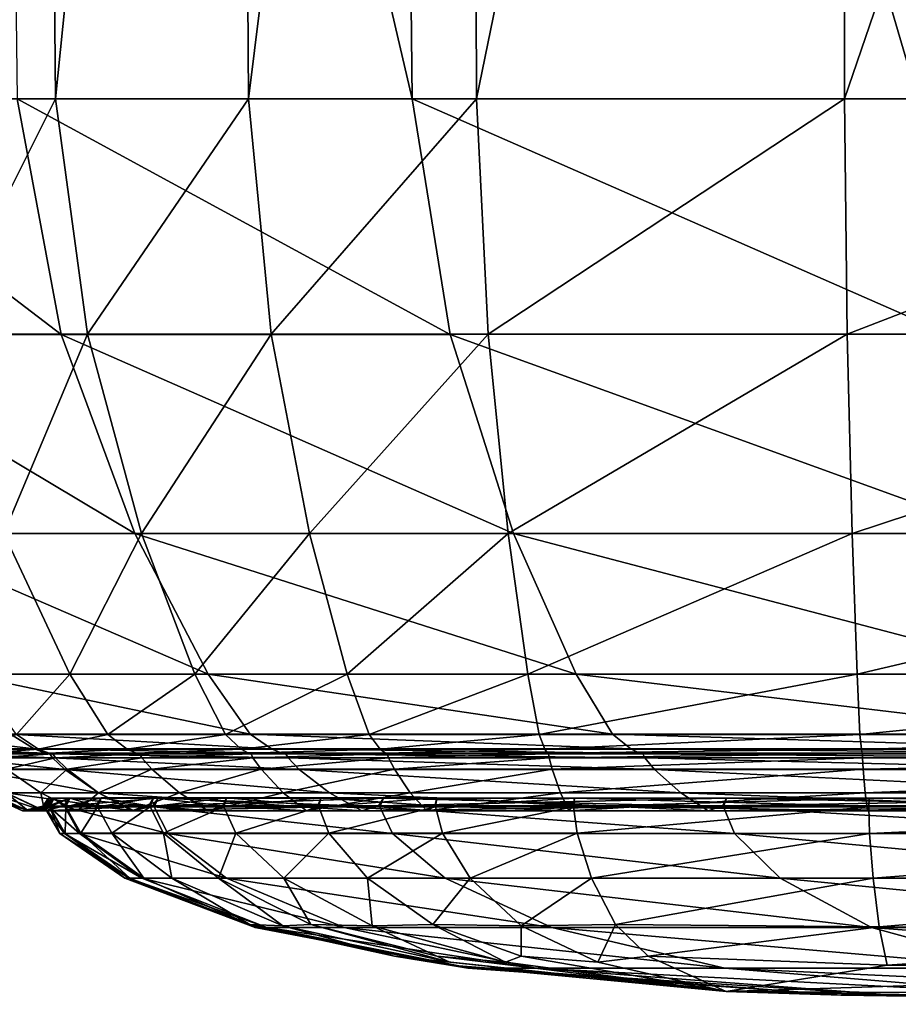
# Model space of a CAD drawing. Header units: millimetres. Extents: x 2387 to 13955, y -4964 to 364.
# Tile 2 of 256: x 2947 to 2980, y -3667 to -3629. Entities that reach past the tile are written whole.
import ezdxf

# ---------------------------------------------------------------- set-up
doc = ezdxf.new("R2010")
doc.units = ezdxf.units.MM
doc.header["$MEASUREMENT"] = 0
doc.layers.add('Predefinito', color=7, linetype='Continuous', true_color=0x000000)

# ---------------------------------------------------------------- blocks, each defined once
blk = doc.blocks.new('Blocco 01')
at = {"layer": 'Predefinito'}
for points in [[(-583.887, -281.846, 13.685), (-584.653, -213.166, 12.919), (-578.444, -213.166, 8.09)], [(-578.444, -213.166, 8.09), (-577.825, -281.846, 8.97), (-583.887, -281.846, 13.685)], [(-580.147, -213.166, 377.851), (-579.297, -281.846, 377.276), (-564.129, -281.846, 396.343)], [(-564.129, -281.846, 396.343), (-564.858, -213.166, 397.063), (-580.147, -213.166, 377.851)], [(-577.825, -281.846, 8.97), (-578.444, -213.166, 8.09), (-570.855, -213.166, 4.64)], [(-570.855, -213.166, 4.64), (-570.415, -281.846, 5.602), (-577.825, -281.846, 8.97)], [(-570.415, -281.846, 5.602), (-570.855, -213.166, 4.64), (-561.887, -213.166, 2.571)], [(-561.887, -213.166, 2.571), (-561.659, -281.846, 3.581), (-570.415, -281.846, 5.602)], [(-544.707, -281.846, 411.371), (-545.291, -213.166, 412.213), (-564.858, -213.166, 397.063)], [(-564.858, -213.166, 397.063), (-564.129, -281.846, 396.343), (-544.707, -281.846, 411.371)], [(-561.659, -281.846, 3.581), (-561.887, -213.166, 2.571), (-547.589, -213.166, 1.536)], [(-547.589, -213.166, 1.536), (-547.532, -281.846, 2.571), (-561.659, -281.846, 3.581)], [(-547.532, -281.846, 2.571), (-547.589, -213.166, 1.536), (-524.013, -213.166, 1.191)], [(-524.013, -213.166, 1.191), (-524.013, -281.846, 2.234), (-547.532, -281.846, 2.571)], [(-577.599, -290.886, 376.126), (-579.297, -281.846, 377.276), (-589.454, -281.846, 355.536)], [(-589.454, -281.846, 355.536), (-587.575, -290.886, 354.712), (-577.599, -290.886, 376.126)], [(-582.355, -290.885, 15.217), (-583.887, -281.846, 13.685), (-577.825, -281.846, 8.97)], [(-577.825, -281.846, 8.97), (-576.586, -290.885, 10.73), (-582.355, -290.885, 15.217)], [(-579.297, -281.846, 377.276), (-577.599, -290.886, 376.126), (-562.669, -290.886, 394.902)], [(-562.669, -290.886, 394.902), (-564.129, -281.846, 396.343), (-579.297, -281.846, 377.276)], [(-576.586, -290.885, 10.73), (-577.825, -281.846, 8.97), (-570.415, -281.846, 5.602)], [(-570.415, -281.846, 5.602), (-569.535, -290.885, 7.525), (-576.586, -290.885, 10.73)], [(-569.535, -290.885, 7.525), (-570.415, -281.846, 5.602), (-561.659, -281.846, 3.581)], [(-561.659, -281.846, 3.581), (-561.202, -290.885, 5.602), (-569.535, -290.885, 7.525)], [(-543.539, -290.885, 409.686), (-544.707, -281.846, 411.371), (-564.129, -281.846, 396.343)], [(-564.129, -281.846, 396.343), (-562.669, -290.886, 394.902), (-543.539, -290.885, 409.686)], [(-561.202, -290.885, 5.602), (-561.659, -281.846, 3.581), (-547.532, -281.846, 2.571)], [(-547.532, -281.846, 2.571), (-547.418, -290.885, 4.64), (-561.202, -290.885, 5.602)], [(-547.418, -290.885, 4.64), (-547.532, -281.846, 2.571), (-524.013, -281.846, 2.234)], [(-524.013, -281.846, 2.234), (-524.013, -290.885, 4.32), (-547.418, -290.885, 4.64)], [(-574.768, -298.534, 374.21), (-577.599, -290.886, 376.126), (-587.575, -290.886, 354.712)], [(-587.575, -290.886, 354.712), (-584.442, -298.534, 353.337), (-574.768, -298.534, 374.21)], [(-579.802, -298.534, 17.77), (-582.355, -290.885, 15.217), (-576.586, -290.885, 10.73)], [(-576.586, -290.885, 10.73), (-574.522, -298.534, 13.663), (-579.802, -298.534, 17.77)], [(-577.599, -290.886, 376.126), (-574.768, -298.534, 374.21), (-560.237, -298.534, 392.501)], [(-560.237, -298.534, 392.501), (-562.669, -290.886, 394.902), (-577.599, -290.886, 376.126)], [(-574.522, -298.534, 13.663), (-576.586, -290.885, 10.73), (-569.535, -290.885, 7.525)], [(-569.535, -290.885, 7.525), (-568.069, -298.534, 10.73), (-574.522, -298.534, 13.663)], [(-568.069, -298.534, 10.73), (-569.535, -290.885, 7.525), (-561.202, -290.885, 5.602)], [(-561.202, -290.885, 5.602), (-560.442, -298.534, 8.97), (-568.069, -298.534, 10.73)], [(-541.593, -298.534, 406.879), (-543.539, -290.885, 409.686), (-562.669, -290.886, 394.902)], [(-562.669, -290.886, 394.902), (-560.237, -298.534, 392.501), (-541.593, -298.534, 406.879)], [(-560.442, -298.534, 8.97), (-561.202, -290.885, 5.602), (-547.418, -290.885, 4.64)], [(-547.418, -290.885, 4.64), (-547.228, -298.534, 8.09), (-560.442, -298.534, 8.97)], [(-547.228, -298.534, 8.09), (-547.418, -290.885, 4.64), (-524.013, -290.885, 4.32)], [(-524.013, -290.885, 4.32), (-524.013, -298.534, 7.796), (-547.228, -298.534, 8.09)], [(-571.963, -303.938, 372.311), (-574.768, -298.534, 374.21), (-584.442, -298.534, 353.337)], [(-584.442, -298.534, 353.337), (-581.338, -303.938, 351.976), (-571.963, -303.938, 372.311)], [(-579.802, -298.534, 17.77), (-577.271, -303.939, 20.301), (-581.001, -303.939, 25.096)], [(-577.271, -303.939, 20.301), (-579.802, -298.534, 17.77), (-574.522, -298.534, 13.663)], [(-574.522, -298.534, 13.663), (-572.476, -303.939, 16.571), (-577.271, -303.939, 20.301)], [(-574.768, -298.534, 374.21), (-571.963, -303.938, 372.311), (-557.827, -303.938, 390.122)], [(-557.827, -303.938, 390.122), (-560.237, -298.534, 392.501), (-574.768, -298.534, 374.21)], [(-572.476, -303.939, 16.571), (-574.522, -298.534, 13.663), (-568.069, -298.534, 10.73)], [(-568.069, -298.534, 10.73), (-566.615, -303.939, 13.907), (-572.476, -303.939, 16.571)], [(-566.615, -303.939, 13.907), (-568.069, -298.534, 10.73), (-560.442, -298.534, 8.97)], [(-560.442, -298.534, 8.97), (-559.688, -303.939, 12.308), (-566.615, -303.939, 13.907)], [(-559.688, -303.939, 12.308), (-560.442, -298.534, 8.97), (-547.228, -298.534, 8.09)], [(-539.665, -303.938, 404.097), (-541.593, -298.534, 406.879), (-560.237, -298.534, 392.501)], [(-560.237, -298.534, 392.501), (-557.827, -303.938, 390.122), (-539.665, -303.938, 404.097)], [(-547.228, -298.534, 8.09), (-547.04, -303.939, 11.508), (-559.688, -303.939, 12.308)], [(-547.04, -303.939, 11.508), (-547.228, -298.534, 8.09), (-524.013, -298.534, 7.796)], [(-524.013, -298.534, 7.796), (-524.013, -303.939, 11.242), (-547.04, -303.939, 11.508)], [(-570.342, -306.245, 371.214), (-571.963, -303.938, 372.311), (-581.338, -303.938, 351.976)], [(-581.338, -303.938, 351.976), (-579.545, -306.245, 351.189), (-570.342, -306.245, 371.214)], [(-579.318, -306.249, 26.281), (-581.001, -303.939, 25.096), (-577.271, -303.939, 20.301)], [(-577.271, -303.939, 20.301), (-575.806, -306.249, 21.766), (-579.318, -306.249, 26.281)], [(-575.806, -306.249, 21.766), (-577.271, -303.939, 20.301), (-572.476, -303.939, 16.571)], [(-572.476, -303.939, 16.571), (-571.291, -306.249, 18.254), (-575.806, -306.249, 21.766)], [(-571.291, -306.249, 18.254), (-572.476, -303.939, 16.571), (-566.615, -303.939, 13.907)], [(-571.963, -303.938, 372.311), (-570.342, -306.245, 371.214), (-556.434, -306.245, 388.747)], [(-556.434, -306.245, 388.747), (-557.827, -303.938, 390.122), (-571.963, -303.938, 372.311)], [(-566.615, -303.939, 13.907), (-565.773, -306.248, 15.745), (-571.291, -306.249, 18.254)], [(-565.773, -306.248, 15.745), (-566.615, -303.939, 13.907), (-559.688, -303.939, 12.308)], [(-559.688, -303.939, 12.308), (-559.252, -306.248, 14.239), (-565.773, -306.248, 15.745)], [(-559.252, -306.248, 14.239), (-559.688, -303.939, 12.308), (-547.04, -303.939, 11.508)], [(-547.04, -303.939, 11.508), (-546.931, -306.247, 13.486), (-559.252, -306.248, 14.239)], [(-538.551, -306.245, 402.489), (-539.665, -303.938, 404.097), (-557.827, -303.938, 390.122)], [(-557.827, -303.938, 390.122), (-556.434, -306.245, 388.747), (-538.551, -306.245, 402.489)], [(-546.931, -306.247, 13.486), (-547.04, -303.939, 11.508), (-524.013, -303.939, 11.242)], [(-524.013, -303.939, 11.242), (-524.013, -306.247, 13.235), (-546.931, -306.247, 13.486)], [(-578.64, -306.806, 350.794), (-579.545, -306.245, 351.189), (-583.31, -306.246, 329.97)], [(-583.31, -306.246, 329.97), (-582.348, -306.807, 329.741), (-578.64, -306.806, 350.794)], [(-569.525, -306.805, 370.662), (-570.342, -306.245, 371.214), (-579.545, -306.245, 351.189)], [(-579.545, -306.245, 351.189), (-578.64, -306.806, 350.794), (-569.525, -306.805, 370.662)], [(-570.342, -306.245, 371.214), (-569.525, -306.805, 370.662), (-555.732, -306.806, 388.054)], [(-555.732, -306.806, 388.054), (-556.434, -306.245, 388.747), (-570.342, -306.245, 371.214)], [(-537.99, -306.805, 401.679), (-538.551, -306.245, 402.489), (-556.434, -306.245, 388.747)], [(-556.434, -306.245, 388.747), (-555.732, -306.806, 388.054), (-537.99, -306.805, 401.679)], [(-579.318, -306.249, 26.281), (-578.469, -306.811, 26.877), (-580.9, -306.81, 32.221)], [(-578.469, -306.811, 26.877), (-579.318, -306.249, 26.281), (-575.806, -306.249, 21.766)], [(-575.806, -306.249, 21.766), (-575.068, -306.811, 22.504), (-578.469, -306.811, 26.877)], [(-575.068, -306.811, 22.504), (-575.806, -306.249, 21.766), (-571.291, -306.249, 18.254)], [(-571.291, -306.249, 18.254), (-570.695, -306.811, 19.102), (-575.068, -306.811, 22.504)], [(-570.695, -306.811, 19.102), (-571.291, -306.249, 18.254), (-565.773, -306.248, 15.745)], [(-565.773, -306.248, 15.745), (-565.35, -306.81, 16.672), (-570.695, -306.811, 19.102)], [(-565.35, -306.81, 16.672), (-565.773, -306.248, 15.745), (-559.252, -306.248, 14.239)], [(-559.252, -306.248, 14.239), (-559.032, -306.809, 15.213), (-565.35, -306.81, 16.672)], [(-559.032, -306.809, 15.213), (-559.252, -306.248, 14.239), (-546.931, -306.247, 13.486)], [(-546.931, -306.247, 13.486), (-546.875, -306.809, 14.483), (-559.032, -306.809, 15.213)], [(-546.875, -306.809, 14.483), (-546.931, -306.247, 13.486), (-524.013, -306.247, 13.235)], [(-524.013, -306.247, 13.235), (-524.013, -306.809, 14.24), (-546.875, -306.809, 14.483)], [(-578.203, -306.971, 350.608), (-578.64, -306.806, 350.794), (-582.348, -306.807, 329.741)], [(-582.348, -306.807, 329.741), (-581.885, -306.972, 329.634), (-578.203, -306.971, 350.608)], [(-578.035, -306.999, 350.537), (-578.203, -306.971, 350.608), (-581.885, -306.972, 329.634)], [(-581.885, -306.972, 329.634), (-581.708, -307, 329.594), (-578.035, -306.999, 350.537)], [(-577.935, -307.15, 350.489), (-578.035, -306.999, 350.537), (-581.708, -307, 329.594)], [(-581.708, -307, 329.594), (-581.603, -307.149, 329.566), (-577.935, -307.15, 350.489)], [(-580.458, -306.973, 32.419), (-580.9, -306.81, 32.221), (-578.469, -306.811, 26.877)], [(-578.469, -306.811, 26.877), (-578.067, -306.973, 27.157), (-580.458, -306.973, 32.419)], [(-580.292, -306.998, 32.493), (-580.458, -306.973, 32.419), (-578.067, -306.973, 27.157)], [(-578.067, -306.973, 27.157), (-577.916, -306.998, 27.26), (-580.292, -306.998, 32.493)], [(-580.191, -307.147, 32.541), (-580.292, -306.998, 32.493), (-577.916, -306.998, 27.26)], [(-577.916, -306.998, 27.26), (-577.824, -307.146, 27.327), (-580.191, -307.147, 32.541)], [(-569.131, -306.97, 370.399), (-569.525, -306.805, 370.662), (-578.64, -306.806, 350.794)], [(-578.64, -306.806, 350.794), (-578.203, -306.971, 350.608), (-569.131, -306.97, 370.399)], [(-578.067, -306.973, 27.157), (-578.469, -306.811, 26.877), (-575.068, -306.811, 22.504)], [(-568.979, -306.999, 370.298), (-569.131, -306.97, 370.399), (-578.203, -306.971, 350.608)], [(-578.203, -306.971, 350.608), (-578.035, -306.999, 350.537), (-568.979, -306.999, 370.298)], [(-575.068, -306.811, 22.504), (-574.719, -306.973, 22.853), (-578.067, -306.973, 27.157)], [(-577.916, -306.998, 27.26), (-578.067, -306.973, 27.157), (-574.719, -306.973, 22.853)], [(-568.888, -307.15, 370.234), (-568.979, -306.999, 370.298), (-578.035, -306.999, 350.537)], [(-578.035, -306.999, 350.537), (-577.935, -307.15, 350.489), (-568.888, -307.15, 370.234)], [(-574.719, -306.973, 22.853), (-574.59, -306.998, 22.982), (-577.916, -306.998, 27.26)], [(-577.824, -307.146, 27.327), (-577.916, -306.998, 27.26), (-574.59, -306.998, 22.982)], [(-574.59, -306.998, 22.982), (-574.509, -307.145, 23.063), (-577.824, -307.146, 27.327)], [(-574.719, -306.973, 22.853), (-575.068, -306.811, 22.504), (-570.695, -306.811, 19.102)], [(-570.695, -306.811, 19.102), (-570.415, -306.973, 19.505), (-574.719, -306.973, 22.853)], [(-574.59, -306.998, 22.982), (-574.719, -306.973, 22.853), (-570.415, -306.973, 19.505)], [(-570.415, -306.973, 19.505), (-570.312, -306.998, 19.656), (-574.59, -306.998, 22.982)], [(-574.509, -307.145, 23.063), (-574.59, -306.998, 22.982), (-570.312, -306.998, 19.656)], [(-570.312, -306.998, 19.656), (-570.245, -307.146, 19.748), (-574.509, -307.145, 23.063)], [(-570.415, -306.973, 19.505), (-570.695, -306.811, 19.102), (-565.35, -306.81, 16.672)], [(-565.35, -306.81, 16.672), (-565.153, -306.973, 17.114), (-570.415, -306.973, 19.505)], [(-570.312, -306.998, 19.656), (-570.415, -306.973, 19.505), (-565.153, -306.973, 17.114)], [(-565.153, -306.973, 17.114), (-565.079, -306.998, 17.28), (-570.312, -306.998, 19.656)], [(-570.245, -307.146, 19.748), (-570.312, -306.998, 19.656), (-565.079, -306.998, 17.28)], [(-565.079, -306.998, 17.28), (-565.031, -307.147, 17.381), (-570.245, -307.146, 19.748)], [(-569.525, -306.805, 370.662), (-569.131, -306.97, 370.399), (-555.396, -306.971, 387.721)], [(-555.396, -306.971, 387.721), (-555.732, -306.806, 388.054), (-569.525, -306.805, 370.662)], [(-569.131, -306.97, 370.399), (-568.979, -306.999, 370.298), (-555.266, -306.999, 387.593)], [(-555.266, -306.999, 387.593), (-555.396, -306.971, 387.721), (-569.131, -306.97, 370.399)], [(-568.979, -306.999, 370.298), (-568.888, -307.15, 370.234), (-555.187, -307.15, 387.515)], [(-555.187, -307.15, 387.515), (-555.266, -306.999, 387.593), (-568.979, -306.999, 370.298)], [(-565.153, -306.973, 17.114), (-565.35, -306.81, 16.672), (-559.032, -306.809, 15.213)], [(-559.032, -306.809, 15.213), (-558.928, -306.973, 15.678), (-565.153, -306.973, 17.114)], [(-565.079, -306.998, 17.28), (-565.153, -306.973, 17.114), (-558.928, -306.973, 15.678)], [(-558.928, -306.973, 15.678), (-558.889, -306.999, 15.855), (-565.079, -306.998, 17.28)], [(-565.031, -307.147, 17.381), (-565.079, -306.998, 17.28), (-558.889, -306.999, 15.855)], [(-558.889, -306.999, 15.855), (-558.865, -307.148, 15.961), (-565.031, -307.147, 17.381)], [(-558.928, -306.973, 15.678), (-559.032, -306.809, 15.213), (-546.875, -306.809, 14.483)], [(-546.875, -306.809, 14.483), (-546.847, -306.973, 14.961), (-558.928, -306.973, 15.678)], [(-558.889, -306.999, 15.855), (-558.928, -306.973, 15.678), (-546.847, -306.973, 14.961)], [(-546.847, -306.973, 14.961), (-546.837, -307, 15.142), (-558.889, -306.999, 15.855)], [(-558.865, -307.148, 15.961), (-558.889, -306.999, 15.855), (-546.837, -307, 15.142)], [(-546.837, -307, 15.142), (-546.832, -307.148, 15.25), (-558.865, -307.148, 15.961)], [(-537.724, -306.97, 401.288), (-537.99, -306.805, 401.679), (-555.732, -306.806, 388.054)], [(-555.732, -306.806, 388.054), (-555.396, -306.971, 387.721), (-537.724, -306.97, 401.288)], [(-537.622, -306.999, 401.136), (-537.724, -306.97, 401.288), (-555.396, -306.971, 387.721)], [(-555.396, -306.971, 387.721), (-555.266, -306.999, 387.593), (-537.622, -306.999, 401.136)], [(-537.556, -307.15, 401.046), (-537.622, -306.999, 401.136), (-555.266, -306.999, 387.593)], [(-555.266, -306.999, 387.593), (-555.187, -307.15, 387.515), (-537.556, -307.15, 401.046)], [(-546.847, -306.973, 14.961), (-546.875, -306.809, 14.483), (-524.013, -306.809, 14.24)], [(-524.013, -306.809, 14.24), (-524.014, -306.973, 14.722), (-546.847, -306.973, 14.961)], [(-546.837, -307, 15.142), (-546.847, -306.973, 14.961), (-524.014, -306.973, 14.722)], [(-524.014, -306.973, 14.722), (-524.015, -307, 14.904), (-546.837, -307, 15.142)], [(-546.832, -307.148, 15.25), (-546.837, -307, 15.142), (-524.015, -307, 14.904)], [(-524.015, -307, 14.904), (-524.014, -307.148, 15.014), (-546.832, -307.148, 15.25)], [(-581.603, -307.149, 329.566), (-581.099, -307.59, 329.441), (-577.46, -307.591, 350.276)], [(-577.46, -307.591, 350.276), (-577.935, -307.15, 350.489), (-581.603, -307.149, 329.566)], [(-579.705, -307.587, 32.768), (-580.191, -307.147, 32.541), (-577.824, -307.146, 27.327)], [(-577.824, -307.146, 27.327), (-577.378, -307.586, 27.644), (-579.705, -307.587, 32.768)], [(-568.458, -307.591, 369.94), (-568.888, -307.15, 370.234), (-577.935, -307.15, 350.489)], [(-577.935, -307.15, 350.489), (-577.46, -307.591, 350.276), (-568.458, -307.591, 369.94)], [(-577.378, -307.586, 27.644), (-577.824, -307.146, 27.327), (-574.509, -307.145, 23.063)], [(-574.509, -307.145, 23.063), (-574.119, -307.586, 23.453), (-577.378, -307.586, 27.644)], [(-574.119, -307.586, 23.453), (-574.509, -307.145, 23.063), (-570.245, -307.146, 19.748)], [(-570.245, -307.146, 19.748), (-569.928, -307.586, 20.194), (-574.119, -307.586, 23.453)], [(-569.928, -307.586, 20.194), (-570.245, -307.146, 19.748), (-565.031, -307.147, 17.381)], [(-565.031, -307.147, 17.381), (-564.804, -307.587, 17.867), (-569.928, -307.586, 20.194)], [(-568.888, -307.15, 370.234), (-568.458, -307.591, 369.94), (-554.816, -307.591, 387.15)], [(-554.816, -307.591, 387.15), (-555.187, -307.15, 387.515), (-568.888, -307.15, 370.234)], [(-564.804, -307.587, 17.867), (-565.031, -307.147, 17.381), (-558.865, -307.148, 15.961)], [(-558.865, -307.148, 15.961), (-558.749, -307.588, 16.471), (-564.804, -307.587, 17.867)], [(-558.749, -307.588, 16.471), (-558.865, -307.148, 15.961), (-546.832, -307.148, 15.25)], [(-546.832, -307.148, 15.25), (-546.804, -307.589, 15.773), (-558.749, -307.588, 16.471)], [(-537.257, -307.591, 400.621), (-537.556, -307.15, 401.046), (-555.187, -307.15, 387.515)], [(-555.187, -307.15, 387.515), (-554.816, -307.591, 387.15), (-537.257, -307.591, 400.621)], [(-546.804, -307.589, 15.773), (-546.832, -307.148, 15.25), (-524.014, -307.148, 15.014)], [(-524.014, -307.148, 15.014), (-524.013, -307.589, 15.54), (-546.804, -307.589, 15.773)], [(-581.099, -307.59, 329.441), (-579.728, -308.491, 329.111), (-576.171, -308.492, 349.708)], [(-576.171, -308.492, 349.708), (-577.46, -307.591, 350.276), (-581.099, -307.59, 329.441)], [(-579.705, -307.587, 32.768), (-578.382, -308.49, 33.374), (-579.712, -308.49, 39.137)], [(-578.382, -308.49, 33.374), (-579.705, -307.587, 32.768), (-577.378, -307.586, 27.644)], [(-577.378, -307.586, 27.644), (-576.167, -308.489, 28.498), (-578.382, -308.49, 33.374)], [(-567.293, -308.492, 369.15), (-568.458, -307.591, 369.94), (-577.46, -307.591, 350.276)], [(-577.46, -307.591, 350.276), (-576.171, -308.492, 349.708), (-567.293, -308.492, 369.15)], [(-576.167, -308.489, 28.498), (-577.378, -307.586, 27.644), (-574.119, -307.586, 23.453)], [(-574.119, -307.586, 23.453), (-573.064, -308.489, 24.508), (-576.167, -308.489, 28.498)], [(-573.064, -308.489, 24.508), (-574.119, -307.586, 23.453), (-569.928, -307.586, 20.194)], [(-569.928, -307.586, 20.194), (-569.074, -308.489, 21.405), (-573.064, -308.489, 24.508)], [(-569.074, -308.489, 21.405), (-569.928, -307.586, 20.194), (-564.804, -307.587, 17.867)], [(-564.804, -307.587, 17.867), (-564.197, -308.49, 19.189), (-569.074, -308.489, 21.405)], [(-568.458, -307.591, 369.94), (-567.293, -308.492, 369.15), (-553.814, -308.492, 386.161)], [(-553.814, -308.492, 386.161), (-554.816, -307.591, 387.15), (-568.458, -307.591, 369.94)], [(-564.197, -308.49, 19.189), (-564.804, -307.587, 17.867), (-558.749, -307.588, 16.471)], [(-558.749, -307.588, 16.471), (-558.435, -308.49, 17.86), (-564.197, -308.49, 19.189)], [(-558.435, -308.49, 17.86), (-558.749, -307.588, 16.471), (-546.804, -307.589, 15.773)], [(-546.804, -307.589, 15.773), (-546.726, -308.49, 17.196), (-558.435, -308.49, 17.86)], [(-536.454, -308.492, 399.465), (-537.257, -307.591, 400.621), (-554.816, -307.591, 387.15)], [(-554.816, -307.591, 387.15), (-553.814, -308.492, 386.161), (-536.454, -308.492, 399.465)], [(-546.726, -308.49, 17.196), (-546.804, -307.589, 15.773), (-524.013, -307.589, 15.54)], [(-524.013, -307.589, 15.54), (-524.013, -308.49, 16.974), (-546.726, -308.49, 17.196)], [(-580.612, -308.49, 176.64), (-579.093, -309.184, 176.601), (-578.895, -309.184, 280.269)], [(-578.895, -309.184, 280.269), (-580.398, -308.491, 280.406), (-580.612, -308.49, 176.64)], [(-579.093, -309.184, 176.601), (-580.612, -308.49, 176.64), (-580.38, -308.49, 76.616)], [(-578.272, -309.184, 328.771), (-579.728, -308.491, 329.111), (-580.398, -308.491, 280.406)], [(-580.398, -308.491, 280.406), (-578.895, -309.184, 280.269), (-578.272, -309.184, 328.771)], [(-578.873, -309.183, 76.692), (-580.38, -308.49, 76.616), (-579.712, -308.49, 39.137)], [(-580.38, -308.49, 76.616), (-578.873, -309.183, 76.692), (-579.093, -309.184, 176.601)], [(-579.728, -308.491, 329.111), (-578.272, -309.184, 328.771), (-574.801, -309.183, 349.118)], [(-574.801, -309.183, 349.118), (-576.171, -308.492, 349.708), (-579.728, -308.491, 329.111)], [(-579.712, -308.49, 39.137), (-578.24, -309.183, 39.468), (-578.873, -309.183, 76.692)], [(-578.24, -309.183, 39.468), (-579.712, -308.49, 39.137), (-578.382, -308.49, 33.374)], [(-576.983, -309.182, 34.008), (-578.382, -308.49, 33.374), (-576.167, -308.489, 28.498)], [(-578.382, -308.49, 33.374), (-576.983, -309.182, 34.008), (-578.24, -309.183, 39.468)], [(-576.167, -308.489, 28.498), (-574.887, -309.182, 29.392), (-576.983, -309.182, 34.008)], [(-566.056, -309.183, 368.32), (-567.293, -308.492, 369.15), (-576.171, -308.492, 349.708)], [(-576.171, -308.492, 349.708), (-574.801, -309.183, 349.118), (-566.056, -309.183, 368.32)], [(-574.887, -309.182, 29.392), (-576.167, -308.489, 28.498), (-573.064, -308.489, 24.508)], [(-573.064, -308.489, 24.508), (-571.953, -309.181, 25.619), (-574.887, -309.182, 29.392)], [(-571.953, -309.181, 25.619), (-573.064, -308.489, 24.508), (-569.074, -308.489, 21.405)], [(-569.074, -308.489, 21.405), (-568.18, -309.182, 22.685), (-571.953, -309.181, 25.619)], [(-568.18, -309.182, 22.685), (-569.074, -308.489, 21.405), (-564.197, -308.49, 19.189)], [(-564.197, -308.49, 19.189), (-563.564, -309.182, 20.589), (-568.18, -309.182, 22.685)], [(-567.293, -308.492, 369.15), (-566.056, -309.183, 368.32), (-552.755, -309.183, 385.114)], [(-552.755, -309.183, 385.114), (-553.814, -308.492, 386.161), (-567.293, -308.492, 369.15)], [(-563.564, -309.182, 20.589), (-564.197, -308.49, 19.189), (-558.435, -308.49, 17.86)], [(-558.435, -308.49, 17.86), (-558.104, -309.183, 19.332), (-563.564, -309.182, 20.589)], [(-558.104, -309.183, 19.332), (-558.435, -308.49, 17.86), (-546.726, -308.49, 17.196)], [(-546.726, -308.49, 17.196), (-546.64, -309.183, 18.703), (-558.104, -309.183, 19.332)], [(-535.612, -309.183, 398.238), (-536.454, -308.492, 399.465), (-553.814, -308.492, 386.161)], [(-553.814, -308.492, 386.161), (-552.755, -309.183, 385.114), (-535.612, -309.183, 398.238)], [(-546.64, -309.183, 18.703), (-546.726, -308.49, 17.196), (-524.013, -308.49, 16.974)], [(-524.013, -308.49, 16.974), (-524.015, -309.184, 18.493), (-546.64, -309.183, 18.703)], [(-578.083, -308.697, 176.598), (-578.307, -309, 176.594), (-578.095, -308.998, 76.742)], [(-578.307, -309, 176.594), (-578.083, -308.697, 176.598), (-577.892, -308.698, 280.2)], [(-577.892, -308.698, 280.2), (-578.116, -309, 280.211), (-578.307, -309, 176.594)], [(-578.247, -309.036, 176.593), (-578.083, -308.697, 176.598), (-577.874, -308.694, 76.761)], [(-577.874, -308.694, 76.761), (-578.035, -309.034, 76.745), (-578.247, -309.036, 176.593)], [(-578.083, -308.697, 176.598), (-578.247, -309.036, 176.593), (-578.056, -309.036, 280.205)], [(-577.296, -308.696, 328.577), (-577.515, -308.999, 328.613), (-578.116, -309, 280.211)], [(-578.116, -309, 280.211), (-577.892, -308.698, 280.2), (-577.296, -308.696, 328.577)], [(-577.874, -308.694, 76.761), (-578.095, -308.998, 76.742), (-577.483, -308.996, 39.633)], [(-578.095, -308.998, 76.742), (-577.874, -308.694, 76.761), (-578.083, -308.697, 176.598)], [(-578.056, -309.036, 280.205), (-577.892, -308.698, 280.2), (-578.083, -308.697, 176.598)], [(-577.892, -308.698, 280.2), (-578.056, -309.036, 280.205), (-577.456, -309.035, 328.599)], [(-577.268, -308.691, 39.678), (-577.425, -309.032, 39.646), (-578.035, -309.034, 76.745)], [(-578.035, -309.034, 76.745), (-577.874, -308.694, 76.761), (-577.268, -308.691, 39.678)], [(-577.456, -309.035, 328.599), (-577.296, -308.696, 328.577), (-577.892, -308.698, 280.2)], [(-577.483, -308.996, 39.633), (-577.268, -308.691, 39.678), (-577.874, -308.694, 76.761)], [(-577.515, -308.999, 328.613), (-577.296, -308.696, 328.577), (-573.88, -308.693, 348.763)], [(-573.88, -308.693, 348.763), (-574.087, -308.997, 348.834), (-577.515, -308.999, 328.613)], [(-577.268, -308.691, 39.678), (-577.483, -308.996, 39.633), (-576.266, -308.993, 34.314)], [(-577.296, -308.696, 328.577), (-577.456, -309.035, 328.599), (-574.032, -309.034, 348.809)], [(-577.425, -309.032, 39.646), (-577.268, -308.691, 39.678), (-576.064, -308.687, 34.392)], [(-576.064, -308.687, 34.392), (-576.211, -309.029, 34.339), (-577.425, -309.032, 39.646)], [(-574.032, -309.034, 348.809), (-573.88, -308.693, 348.763), (-577.296, -308.696, 328.577)], [(-576.266, -308.993, 34.314), (-576.064, -308.687, 34.392), (-577.268, -308.691, 39.678)], [(-576.064, -308.687, 34.392), (-576.266, -308.993, 34.314), (-574.238, -308.991, 29.831)], [(-574.059, -308.683, 29.945), (-574.188, -309.026, 29.866), (-576.211, -309.029, 34.339)], [(-576.211, -309.029, 34.339), (-576.064, -308.687, 34.392), (-574.059, -308.683, 29.945)], [(-574.238, -308.991, 29.831), (-574.059, -308.683, 29.945), (-576.064, -308.687, 34.392)], [(-574.059, -308.683, 29.945), (-574.238, -308.991, 29.831), (-571.398, -308.99, 26.174)], [(-574.188, -309.026, 29.866), (-574.059, -308.683, 29.945), (-571.248, -308.681, 26.324)], [(-571.248, -308.681, 26.324), (-571.354, -309.025, 26.217), (-574.188, -309.026, 29.866)], [(-565.231, -308.692, 367.791), (-565.416, -308.996, 367.904), (-574.087, -308.997, 348.834)], [(-574.087, -308.997, 348.834), (-573.88, -308.693, 348.763), (-565.231, -308.692, 367.791)], [(-571.398, -308.99, 26.174), (-571.248, -308.681, 26.324), (-574.059, -308.683, 29.945)], [(-573.88, -308.693, 348.763), (-574.032, -309.034, 348.809), (-565.365, -309.033, 367.87)], [(-565.365, -309.033, 367.87), (-565.231, -308.692, 367.791), (-573.88, -308.693, 348.763)], [(-571.248, -308.681, 26.324), (-571.398, -308.99, 26.174), (-567.741, -308.991, 23.334)], [(-571.354, -309.025, 26.217), (-571.248, -308.681, 26.324), (-567.627, -308.683, 23.513)], [(-567.627, -308.683, 23.513), (-567.706, -309.026, 23.383), (-571.354, -309.025, 26.217)], [(-567.741, -308.991, 23.334), (-567.627, -308.683, 23.513), (-571.248, -308.681, 26.324)], [(-567.627, -308.683, 23.513), (-567.741, -308.991, 23.334), (-563.258, -308.993, 21.306)], [(-567.706, -309.026, 23.383), (-567.627, -308.683, 23.513), (-563.18, -308.687, 21.508)], [(-563.18, -308.687, 21.508), (-563.233, -309.029, 21.361), (-567.706, -309.026, 23.383)], [(-563.258, -308.993, 21.306), (-563.18, -308.687, 21.508), (-567.627, -308.683, 23.513)], [(-565.416, -308.996, 367.904), (-565.231, -308.692, 367.791), (-552.061, -308.692, 384.421)], [(-552.061, -308.692, 384.421), (-552.213, -308.996, 384.574), (-565.416, -308.996, 367.904)], [(-565.231, -308.692, 367.791), (-565.365, -309.033, 367.87), (-552.17, -309.033, 384.532)], [(-552.17, -309.033, 384.532), (-552.061, -308.692, 384.421), (-565.231, -308.692, 367.791)], [(-563.18, -308.687, 21.508), (-563.258, -308.993, 21.306), (-557.938, -308.996, 20.089)], [(-563.233, -309.029, 21.361), (-563.18, -308.687, 21.508), (-557.894, -308.691, 20.303)], [(-557.894, -308.691, 20.303), (-557.926, -309.032, 20.147), (-563.233, -309.029, 21.361)], [(-557.938, -308.996, 20.089), (-557.894, -308.691, 20.303), (-563.18, -308.687, 21.508)], [(-557.894, -308.691, 20.303), (-557.938, -308.996, 20.089), (-546.59, -308.998, 19.48)], [(-557.926, -309.032, 20.147), (-557.894, -308.691, 20.303), (-546.573, -308.694, 19.701)], [(-546.573, -308.694, 19.701), (-546.587, -309.034, 19.54), (-557.926, -309.032, 20.147)], [(-546.59, -308.998, 19.48), (-546.573, -308.694, 19.701), (-557.894, -308.691, 20.303)], [(-535.083, -308.692, 397.413), (-535.194, -308.996, 397.598), (-552.213, -308.996, 384.574)], [(-552.213, -308.996, 384.574), (-552.061, -308.692, 384.421), (-535.083, -308.692, 397.413)], [(-552.061, -308.692, 384.421), (-552.17, -309.033, 384.532), (-535.16, -309.033, 397.548)], [(-535.16, -309.033, 397.548), (-535.083, -308.692, 397.413), (-552.061, -308.692, 384.421)], [(-546.573, -308.694, 19.701), (-546.59, -308.998, 19.48), (-524.02, -308.998, 19.277)], [(-546.587, -309.034, 19.54), (-546.573, -308.694, 19.701), (-524.023, -308.695, 19.499)], [(-524.023, -308.695, 19.499), (-524.02, -309.034, 19.337), (-546.587, -309.034, 19.54)], [(-524.02, -308.998, 19.277), (-524.023, -308.695, 19.499), (-546.573, -308.694, 19.701)], [(-578.307, -309, 176.594), (-579.093, -309.184, 176.601), (-578.873, -309.183, 76.692)], [(-579.093, -309.184, 176.601), (-578.307, -309, 176.594), (-578.116, -309, 280.211)], [(-578.116, -309, 280.211), (-578.895, -309.184, 280.269), (-579.093, -309.184, 176.601)], [(-577.515, -308.999, 328.613), (-578.272, -309.184, 328.771), (-578.895, -309.184, 280.269)], [(-578.895, -309.184, 280.269), (-578.116, -309, 280.211), (-577.515, -308.999, 328.613)], [(-578.095, -308.998, 76.742), (-578.873, -309.183, 76.692), (-578.24, -309.183, 39.468)], [(-578.873, -309.183, 76.692), (-578.095, -308.998, 76.742), (-578.307, -309, 176.594)], [(-578.272, -309.184, 328.771), (-577.515, -308.999, 328.613), (-574.087, -308.997, 348.834)], [(-574.087, -308.997, 348.834), (-574.801, -309.183, 349.118), (-578.272, -309.184, 328.771)], [(-577.655, -310.047, 176.559), (-578.247, -309.036, 176.593), (-578.035, -309.034, 76.745)], [(-578.247, -309.036, 176.593), (-577.655, -310.047, 176.559), (-577.473, -310.047, 280.134)], [(-577.473, -310.047, 280.134), (-578.056, -309.036, 280.205), (-578.247, -309.036, 176.593)], [(-577.483, -308.996, 39.633), (-578.24, -309.183, 39.468), (-576.983, -309.182, 34.008)], [(-578.24, -309.183, 39.468), (-577.483, -308.996, 39.633), (-578.095, -308.998, 76.742)], [(-576.894, -310.047, 328.441), (-577.456, -309.035, 328.599), (-578.056, -309.036, 280.205)], [(-578.056, -309.036, 280.205), (-577.473, -310.047, 280.134), (-576.894, -310.047, 328.441)], [(-577.445, -310.047, 76.761), (-578.035, -309.034, 76.745), (-577.425, -309.032, 39.646)], [(-578.035, -309.034, 76.745), (-577.445, -310.047, 76.761), (-577.655, -310.047, 176.559)], [(-576.983, -309.182, 34.008), (-576.266, -308.993, 34.314), (-577.483, -308.996, 39.633)], [(-573.504, -310.047, 348.548), (-574.032, -309.034, 348.809), (-577.456, -309.035, 328.599)], [(-577.456, -309.035, 328.599), (-576.894, -310.047, 328.441), (-573.504, -310.047, 348.548)], [(-577.425, -309.032, 39.646), (-576.847, -310.046, 39.783), (-577.445, -310.047, 76.761)], [(-576.847, -310.046, 39.783), (-577.425, -309.032, 39.646), (-576.211, -309.029, 34.339)], [(-576.266, -308.993, 34.314), (-576.983, -309.182, 34.008), (-574.887, -309.182, 29.392)], [(-576.211, -309.029, 34.339), (-575.657, -310.045, 34.615), (-576.847, -310.046, 39.783)], [(-574.887, -309.182, 29.392), (-574.238, -308.991, 29.831), (-576.266, -308.993, 34.314)], [(-575.657, -310.045, 34.615), (-576.211, -309.029, 34.339), (-574.188, -309.026, 29.866)], [(-574.188, -309.026, 29.866), (-573.674, -310.044, 30.246), (-575.657, -310.045, 34.615)], [(-574.238, -308.991, 29.831), (-574.887, -309.182, 29.392), (-571.953, -309.181, 25.619)], [(-565.416, -308.996, 367.904), (-566.056, -309.183, 368.32), (-574.801, -309.183, 349.118)], [(-574.801, -309.183, 349.118), (-574.087, -308.997, 348.834), (-565.416, -308.996, 367.904)], [(-571.953, -309.181, 25.619), (-571.398, -308.99, 26.174), (-574.238, -308.991, 29.831)], [(-573.674, -310.044, 30.246), (-574.188, -309.026, 29.866), (-571.354, -309.025, 26.217)], [(-564.884, -310.047, 367.526), (-565.365, -309.033, 367.87), (-574.032, -309.034, 348.809)], [(-574.032, -309.034, 348.809), (-573.504, -310.047, 348.548), (-564.884, -310.047, 367.526)], [(-571.354, -309.025, 26.217), (-570.897, -310.044, 26.674), (-573.674, -310.044, 30.246)], [(-571.398, -308.99, 26.174), (-571.953, -309.181, 25.619), (-568.18, -309.182, 22.685)], [(-568.18, -309.182, 22.685), (-567.741, -308.991, 23.334), (-571.398, -308.99, 26.174)], [(-570.897, -310.044, 26.674), (-571.354, -309.025, 26.217), (-567.706, -309.026, 23.383)], [(-567.706, -309.026, 23.383), (-567.326, -310.044, 23.898), (-570.897, -310.044, 26.674)], [(-567.741, -308.991, 23.334), (-568.18, -309.182, 22.685), (-563.564, -309.182, 20.589)], [(-563.564, -309.182, 20.589), (-563.258, -308.993, 21.306), (-567.741, -308.991, 23.334)], [(-567.326, -310.044, 23.898), (-567.706, -309.026, 23.383), (-563.233, -309.029, 21.361)], [(-563.233, -309.029, 21.361), (-562.957, -310.045, 21.915), (-567.326, -310.044, 23.898)], [(-566.056, -309.183, 368.32), (-565.416, -308.996, 367.904), (-552.213, -308.996, 384.574)], [(-552.213, -308.996, 384.574), (-552.755, -309.183, 385.114), (-566.056, -309.183, 368.32)], [(-565.365, -309.033, 367.87), (-564.884, -310.047, 367.526), (-551.747, -310.047, 384.119)], [(-551.747, -310.047, 384.119), (-552.17, -309.033, 384.532), (-565.365, -309.033, 367.87)], [(-563.258, -308.993, 21.306), (-563.564, -309.182, 20.589), (-558.104, -309.183, 19.332)], [(-558.104, -309.183, 19.332), (-557.938, -308.996, 20.089), (-563.258, -308.993, 21.306)], [(-562.957, -310.045, 21.915), (-563.233, -309.029, 21.361), (-557.926, -309.032, 20.147)], [(-557.926, -309.032, 20.147), (-557.789, -310.046, 20.725), (-562.957, -310.045, 21.915)], [(-557.938, -308.996, 20.089), (-558.104, -309.183, 19.332), (-546.64, -309.183, 18.703)], [(-546.64, -309.183, 18.703), (-546.59, -308.998, 19.48), (-557.938, -308.996, 20.089)], [(-557.789, -310.046, 20.725), (-557.926, -309.032, 20.147), (-546.587, -309.034, 19.54)], [(-546.587, -309.034, 19.54), (-546.562, -310.047, 20.13), (-557.789, -310.046, 20.725)], [(-535.194, -308.996, 397.598), (-535.612, -309.183, 398.238), (-552.755, -309.183, 385.114)], [(-552.755, -309.183, 385.114), (-552.213, -308.996, 384.574), (-535.194, -308.996, 397.598)], [(-534.806, -310.047, 397.075), (-535.16, -309.033, 397.548), (-552.17, -309.033, 384.532)], [(-552.17, -309.033, 384.532), (-551.747, -310.047, 384.119), (-534.806, -310.047, 397.075)], [(-546.59, -308.998, 19.48), (-546.64, -309.183, 18.703), (-524.015, -309.184, 18.493)], [(-524.015, -309.184, 18.493), (-524.02, -308.998, 19.277), (-546.59, -308.998, 19.48)], [(-546.562, -310.047, 20.13), (-546.587, -309.034, 19.54), (-524.02, -309.034, 19.337)], [(-524.02, -309.034, 19.337), (-524.015, -310.047, 19.932), (-546.562, -310.047, 20.13)], [(-577.655, -310.047, 176.559), (-575.162, -311.763, 176.482), (-575.008, -311.763, 279.896)], [(-575.008, -311.763, 279.896), (-577.473, -310.047, 280.134), (-577.655, -310.047, 176.559)], [(-575.162, -311.763, 176.482), (-577.655, -310.047, 176.559), (-577.445, -310.047, 76.761)], [(-574.507, -311.763, 327.862), (-576.894, -310.047, 328.441), (-577.473, -310.047, 280.134)], [(-577.473, -310.047, 280.134), (-575.008, -311.763, 279.896), (-574.507, -311.763, 327.862)], [(-574.969, -311.763, 76.875), (-577.445, -310.047, 76.761), (-576.847, -310.046, 39.783)], [(-577.445, -310.047, 76.761), (-574.969, -311.763, 76.875), (-575.162, -311.763, 176.482)], [(-576.894, -310.047, 328.441), (-574.507, -311.763, 327.862), (-571.257, -311.763, 347.553)], [(-571.257, -311.763, 347.553), (-573.504, -310.047, 348.548), (-576.894, -310.047, 328.441)], [(-574.428, -311.763, 40.331), (-576.847, -310.046, 39.783), (-575.657, -310.045, 34.615)], [(-576.847, -310.046, 39.783), (-574.428, -311.763, 40.331), (-574.969, -311.763, 76.875)], [(-573.354, -311.763, 35.676), (-575.657, -310.045, 34.615), (-573.674, -310.044, 30.246)], [(-575.657, -310.045, 34.615), (-573.354, -311.763, 35.676), (-574.428, -311.763, 40.331)], [(-573.674, -310.044, 30.246), (-571.564, -311.763, 31.737), (-573.354, -311.763, 35.676)], [(-571.564, -311.763, 31.737), (-573.674, -310.044, 30.246), (-570.897, -310.044, 26.674)], [(-562.853, -311.763, 366.145), (-564.884, -310.047, 367.526), (-573.504, -310.047, 348.548)], [(-573.504, -310.047, 348.548), (-571.257, -311.763, 347.553), (-562.853, -311.763, 366.145)], [(-570.897, -310.044, 26.674), (-569.057, -311.763, 28.514), (-571.564, -311.763, 31.737)], [(-569.057, -311.763, 28.514), (-570.897, -310.044, 26.674), (-567.326, -310.044, 23.898)], [(-567.326, -310.044, 23.898), (-565.835, -311.763, 26.008), (-569.057, -311.763, 28.514)], [(-565.835, -311.763, 26.008), (-567.326, -310.044, 23.898), (-562.957, -310.045, 21.915)], [(-562.957, -310.045, 21.915), (-561.896, -311.763, 24.218), (-565.835, -311.763, 26.008)], [(-564.884, -310.047, 367.526), (-562.853, -311.763, 366.145), (-549.999, -311.763, 382.395)], [(-549.999, -311.763, 382.395), (-551.747, -310.047, 384.119), (-564.884, -310.047, 367.526)], [(-561.896, -311.763, 24.218), (-562.957, -310.045, 21.915), (-557.789, -310.046, 20.725)], [(-557.789, -310.046, 20.725), (-557.241, -311.763, 23.144), (-561.896, -311.763, 24.218)], [(-557.241, -311.763, 23.144), (-557.789, -310.046, 20.725), (-546.562, -310.047, 20.13)], [(-546.562, -310.047, 20.13), (-546.428, -311.763, 22.607), (-557.241, -311.763, 23.144)], [(-533.402, -311.763, 395.062), (-534.806, -310.047, 397.075), (-551.747, -310.047, 384.119)], [(-551.747, -310.047, 384.119), (-549.999, -311.763, 382.395), (-533.402, -311.763, 395.062)], [(-546.428, -311.763, 22.607), (-546.562, -310.047, 20.13), (-524.015, -310.047, 19.932)], [(-524.015, -310.047, 19.932), (-524.013, -311.763, 22.428), (-546.428, -311.763, 22.607)], [(-575.162, -311.763, 176.482), (-570.148, -313.661, 176.336), (-570.048, -313.661, 279.426)], [(-570.048, -313.661, 279.426), (-575.008, -311.763, 279.896), (-575.162, -311.763, 176.482)], [(-570.148, -313.661, 176.336), (-575.162, -311.763, 176.482), (-574.969, -311.763, 76.875)], [(-569.703, -313.662, 326.711), (-574.507, -311.763, 327.862), (-575.008, -311.763, 279.896)], [(-575.008, -311.763, 279.896), (-570.048, -313.661, 279.426), (-569.703, -313.662, 326.711)], [(-570.188, -313.633, 77.068), (-574.969, -311.763, 76.875), (-574.428, -311.763, 40.331)], [(-574.969, -311.763, 76.875), (-570.188, -313.633, 77.068), (-570.148, -313.661, 176.336)], [(-574.507, -311.763, 327.862), (-569.703, -313.662, 326.711), (-566.736, -313.662, 345.57)], [(-566.736, -313.662, 345.57), (-571.257, -311.763, 347.553), (-574.507, -311.763, 327.862)], [(-574.428, -311.763, 40.331), (-570.352, -313.546, 41.251), (-570.188, -313.633, 77.068)], [(-570.352, -313.546, 41.251), (-574.428, -311.763, 40.331), (-573.354, -311.763, 35.676)], [(-573.354, -311.763, 35.676), (-569.095, -313.603, 37.628), (-570.352, -313.546, 41.251)], [(-569.095, -313.603, 37.628), (-573.354, -311.763, 35.676), (-571.564, -311.763, 31.737)], [(-571.564, -311.763, 31.737), (-568.014, -313.546, 34.235), (-569.095, -313.603, 37.628)], [(-568.014, -313.546, 34.235), (-571.564, -311.763, 31.737), (-569.057, -311.763, 28.514)], [(-558.767, -313.662, 363.379), (-562.853, -311.763, 366.145), (-571.257, -311.763, 347.553)], [(-571.257, -311.763, 347.553), (-566.736, -313.662, 345.57), (-558.767, -313.662, 363.379)], [(-569.057, -311.763, 28.514), (-565.663, -313.603, 31.909), (-568.014, -313.546, 34.235)], [(-565.663, -313.603, 31.909), (-569.057, -311.763, 28.514), (-565.835, -311.763, 26.008)], [(-565.835, -311.763, 26.008), (-563.337, -313.545, 29.558), (-565.663, -313.603, 31.909)], [(-563.337, -313.545, 29.558), (-565.835, -311.763, 26.008), (-561.896, -311.763, 24.218)], [(-561.896, -311.763, 24.218), (-559.944, -313.603, 28.477), (-563.337, -313.545, 29.558)], [(-562.853, -311.763, 366.145), (-558.767, -313.662, 363.379), (-546.488, -313.662, 378.93)], [(-546.488, -313.662, 378.93), (-549.999, -311.763, 382.395), (-562.853, -311.763, 366.145)], [(-559.944, -313.603, 28.477), (-561.896, -311.763, 24.218), (-557.241, -311.763, 23.144)], [(-557.241, -311.763, 23.144), (-556.321, -313.546, 27.22), (-559.944, -313.603, 28.477)], [(-556.321, -313.546, 27.22), (-557.241, -311.763, 23.144), (-546.428, -311.763, 22.607)], [(-546.428, -311.763, 22.607), (-546.198, -313.632, 27.39), (-556.321, -313.546, 27.22)], [(-530.593, -313.662, 391.009), (-533.402, -311.763, 395.062), (-549.999, -311.763, 382.395)], [(-549.999, -311.763, 382.395), (-546.488, -313.662, 378.93), (-530.593, -313.662, 391.009)], [(-546.198, -313.632, 27.39), (-546.428, -311.763, 22.607), (-524.013, -311.763, 22.428)], [(-524.013, -311.763, 22.428), (-524.013, -313.661, 27.447), (-546.198, -313.632, 27.39)], [(-570.352, -313.546, 41.251), (-564.802, -314.758, 42.504), (-562.68, -315.106, 77.323)], [(-562.68, -315.106, 77.323), (-570.188, -313.633, 77.068), (-570.352, -313.546, 41.251)], [(-564.802, -314.758, 42.504), (-570.352, -313.546, 41.251), (-569.095, -313.603, 37.628)], [(-561.992, -315.221, 176.1), (-570.148, -313.661, 176.336), (-570.188, -313.633, 77.068)], [(-570.188, -313.633, 77.068), (-562.68, -315.106, 77.323), (-561.992, -315.221, 176.1)], [(-570.148, -313.661, 176.336), (-561.992, -315.221, 176.1), (-561.981, -315.221, 278.663)], [(-561.981, -315.221, 278.663), (-570.048, -313.661, 279.426), (-570.148, -313.661, 176.336)], [(-561.889, -315.221, 324.841), (-569.703, -313.662, 326.711), (-570.048, -313.661, 279.426)], [(-570.048, -313.661, 279.426), (-561.981, -315.221, 278.663), (-561.889, -315.221, 324.841)], [(-569.703, -313.662, 326.711), (-561.889, -315.221, 324.841), (-559.381, -315.221, 342.343)], [(-559.381, -315.221, 342.343), (-566.736, -313.662, 345.57), (-569.703, -313.662, 326.711)], [(-562.673, -314.99, 40.577), (-569.095, -313.603, 37.628), (-568.014, -313.546, 34.235)], [(-569.095, -313.603, 37.628), (-562.673, -314.99, 40.577), (-564.802, -314.758, 42.504)], [(-568.014, -313.546, 34.235), (-563.18, -314.758, 37.637), (-562.673, -314.99, 40.577)], [(-563.18, -314.758, 37.637), (-568.014, -313.546, 34.235), (-565.663, -313.603, 31.909)], [(-552.12, -315.221, 358.881), (-558.767, -313.662, 363.379), (-566.736, -313.662, 345.57)], [(-566.736, -313.662, 345.57), (-559.381, -315.221, 342.343), (-552.12, -315.221, 358.881)], [(-560.543, -314.99, 37.029), (-565.663, -313.603, 31.909), (-563.337, -313.545, 29.558)], [(-565.663, -313.603, 31.909), (-560.543, -314.99, 37.029), (-563.18, -314.758, 37.637)], [(-563.337, -313.545, 29.558), (-559.935, -314.758, 34.392), (-560.543, -314.99, 37.029)], [(-559.935, -314.758, 34.392), (-563.337, -313.545, 29.558), (-559.944, -313.603, 28.477)], [(-556.994, -314.99, 34.899), (-559.944, -313.603, 28.477), (-556.321, -313.546, 27.22)], [(-559.944, -313.603, 28.477), (-556.994, -314.99, 34.899), (-559.935, -314.758, 34.392)], [(-558.767, -313.662, 363.379), (-552.12, -315.221, 358.881), (-540.778, -315.221, 373.292)], [(-540.778, -315.221, 373.292), (-546.488, -313.662, 378.93), (-558.767, -313.662, 363.379)], [(-556.321, -313.546, 27.22), (-555.068, -314.758, 32.77), (-556.994, -314.99, 34.899)], [(-555.068, -314.758, 32.77), (-556.321, -313.546, 27.22), (-546.198, -313.632, 27.39)], [(-546.198, -313.632, 27.39), (-545.884, -315.106, 34.899), (-555.068, -314.758, 32.77)], [(-526.024, -315.221, 384.417), (-530.593, -313.662, 391.009), (-546.488, -313.662, 378.93)], [(-546.488, -313.662, 378.93), (-540.778, -315.221, 373.292), (-526.024, -315.221, 384.417)], [(-545.884, -315.106, 34.899), (-546.198, -313.632, 27.39), (-524.013, -313.661, 27.447)], [(-524.013, -313.661, 27.447), (-524.013, -315.221, 35.609), (-545.884, -315.106, 34.899)], [(-564.802, -314.758, 42.504), (-562.673, -314.99, 40.577), (-552.063, -316.12, 53.848)], [(-552.063, -316.12, 53.848), (-562.68, -315.106, 77.323), (-564.802, -314.758, 42.504)], [(-563.18, -314.758, 37.637), (-560.543, -314.99, 37.029), (-552.063, -316.12, 53.848)], [(-552.063, -316.12, 53.848), (-562.673, -314.99, 40.577), (-563.18, -314.758, 37.637)], [(-552.063, -316.12, 53.848), (-560.543, -314.99, 37.029), (-559.935, -314.758, 34.392)], [(-559.935, -314.758, 34.392), (-556.994, -314.99, 34.899), (-552.063, -316.12, 53.848)], [(-552.063, -316.12, 53.848), (-556.994, -314.99, 34.899), (-555.068, -314.758, 32.77)], [(-555.068, -314.758, 32.77), (-545.884, -315.106, 34.899), (-552.063, -316.12, 53.848)], [(-547.637, -316.264, 175.682), (-561.992, -315.221, 176.1), (-562.68, -315.106, 77.323)], [(-562.68, -315.106, 77.323), (-552.063, -316.12, 53.848), (-547.637, -316.264, 175.682)], [(-561.992, -315.221, 176.1), (-547.637, -316.264, 175.682), (-547.659, -316.264, 277.268)], [(-547.659, -316.264, 277.268), (-561.981, -315.221, 278.663), (-561.992, -315.221, 176.1)], [(-547.667, -316.264, 321.345), (-561.889, -315.221, 324.841), (-561.981, -315.221, 278.663)], [(-561.981, -315.221, 278.663), (-547.659, -316.264, 277.268), (-547.667, -316.264, 321.345)], [(-561.889, -315.221, 324.841), (-547.667, -316.264, 321.345), (-545.63, -316.264, 336.251)], [(-545.63, -316.264, 336.251), (-559.381, -315.221, 342.343), (-561.889, -315.221, 324.841)], [(-539.515, -316.264, 350.322), (-552.12, -315.221, 358.881), (-559.381, -315.221, 342.343)], [(-559.381, -315.221, 342.343), (-545.63, -316.264, 336.251), (-539.515, -316.264, 350.322)], [(-552.12, -315.221, 358.881), (-539.515, -316.264, 350.322), (-529.899, -316.264, 362.563)], [(-529.899, -316.264, 362.563), (-540.778, -315.221, 373.292), (-552.12, -315.221, 358.881)], [(-552.063, -316.12, 53.848), (-545.884, -315.106, 34.899), (-524.013, -315.221, 35.609)], [(-524.013, -315.221, 35.609), (-524.015, -316.264, 75.323), (-552.063, -316.12, 53.848)], [(-524.023, -316.612, 174.996), (-547.637, -316.264, 175.682), (-552.063, -316.12, 53.848)], [(-552.063, -316.12, 53.848), (-524.015, -316.264, 75.323), (-524.023, -316.612, 174.996)], [(-545.63, -316.264, 336.251), (-547.667, -316.264, 321.345), (-523.639, -316.612, 315.322)], [(-523.932, -316.612, 274.904), (-523.639, -316.612, 315.322), (-547.667, -316.264, 321.345)], [(-547.667, -316.264, 321.345), (-547.659, -316.264, 277.268), (-523.932, -316.612, 274.904)], [(-523.932, -316.612, 274.904), (-547.659, -316.264, 277.268), (-547.637, -316.264, 175.682)], [(-547.637, -316.264, 175.682), (-524.023, -316.612, 174.996), (-523.932, -316.612, 274.904)], [(-523.639, -316.612, 315.322), (-521.92, -316.612, 325.673), (-545.63, -316.264, 336.251)], [(-539.515, -316.264, 350.322), (-545.63, -316.264, 336.251), (-521.92, -316.612, 325.673)]]:
    blk.add_3dface(points, dxfattribs=at)
blk = doc.blocks.new('Blocco 20')
at = {"layer": 'Predefinito'}
blk.add_blockref('Blocco 01', (131.747, -252.898), dxfattribs=at)

msp = doc.modelspace()

# ---------------------------------------------------------------- block references
at = {"layer": 'Predefinito'}
msp.add_blockref('Blocco 20', (3394.144, -3097.108), dxfattribs=at)

doc.saveas('drawing.dxf')
